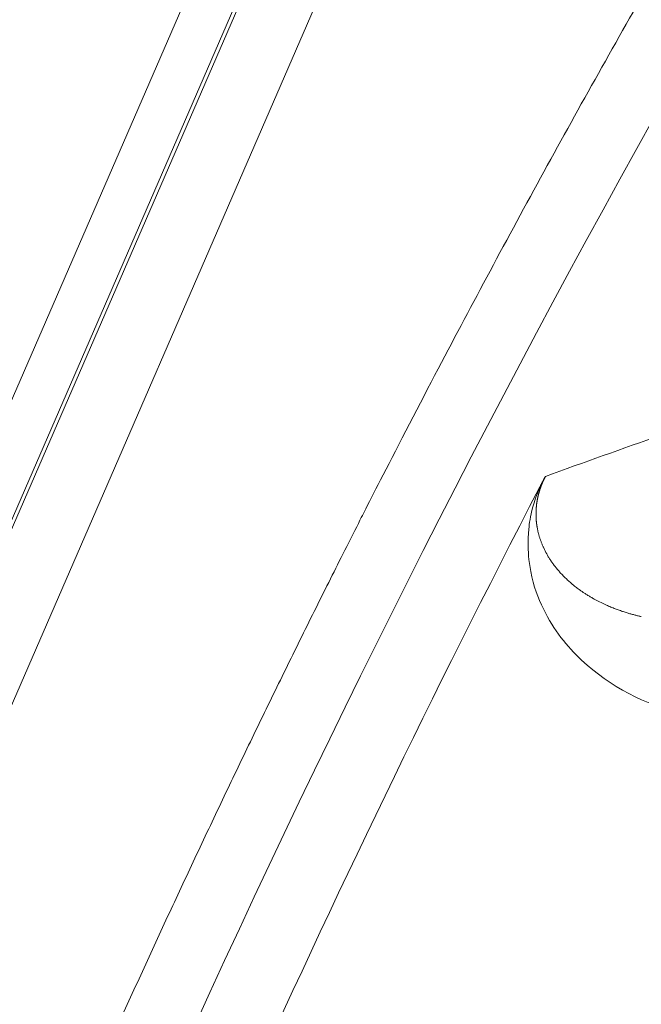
# Model space of a CAD drawing. Header units: millimetres. Extents: x 5437 to 18441, y -4466 to 3128.
# Tile 133 of 256: x 8414.46 to 8418.9, y -2740.75 to -2733.73. Entities that reach past the tile are written whole.
import ezdxf

# ---------------------------------------------------------------- set-up
doc = ezdxf.new("R2010")
doc.units = ezdxf.units.MM
doc.layers.add('1', color=7, linetype='Continuous', true_color=0xffffff)
doc.dimstyles.get("Standard").update_dxf_attribs({"dimtxt": 0.18, "dimasz": 0.18, "dimexe": 0.18, "dimexo": 0.0625, "dimgap": 0.09, "dimtad": 0, "dimtih": 1, "dimtoh": 1, "dimdec": 4, "dimzin": 0, "dimdsep": 46, "dimtxsty": 'Standard', "dimcen": 0.09, "dimadec": 0, "dimazin": 0, "dimtfac": 1, "dimtdec": 4, "dimtofl": 0, "dimtmove": 0, "dimatfit": 3, "dimfxl": 1, "dimtolj": 1, "dimtzin": 0, "dimarcsym": 0})

# ---------------------------------------------------------------- blocks, each defined once
blk = doc.blocks.new('*D53')
at = {"color": 0, "lineweight": -2, "transparency": 16777216}
for p, q in [((10989.4307, -2154.4155), (10692.9173, -2240.8213)), ((11069.4307, -2154.4155), (10989.4307, -2154.4155)), ((8443.48, -2896.4116), (8443.48, -2896.2316)), ((8443.39, -2896.3216), (8443.57, -2896.3216))]:
    blk.add_line(p, q, dxfattribs=at)
at = {"color": 0, "lineweight": 20, "transparency": 16777216}
blk.add_solid([(10689.1871, -2228.0204), (10696.6476, -2253.6222), (10616.1119, -2263.2029)], dxfattribs=at)
at = {"layer": 'Defpoints', "color": 0, "lineweight": 20, "transparency": 16777216}
for p in [(10616.1119, -2263.2029), (6270.848, -3529.4402)]:
    blk.add_point(p, dxfattribs=at)
at = {"color": 0, "lineweight": 20, "transparency": 16777216, "insert": (11249.5207, -2154.4155), "char_height": 80, "attachment_point": 5}
blk.add_mtext('\\A1;R2260', dxfattribs=at)
blk = doc.blocks.new('*D54')
at = {"color": 0, "lineweight": -2, "transparency": 16777216}
blk.add_line((7492.6853, -2896.3216), (7463.5164, -2896.3216), dxfattribs=at)
at = {"color": 0, "lineweight": -3, "transparency": 16777216}
for start, end in [(14.7247061, 87.3296239), (101.5902046, 175.2752939)]:
    blk.add_arc((8434.1189, -2896.3216), 970.4225, start, end, dxfattribs=at)
at = {"color": 0, "lineweight": 20, "transparency": 16777216}
for points in [[(9385.6953, -2646.8098), (9359.6469, -2652.519), (9389.7986, -2727.8095)], [(7480.3159, -2816.9391), (7453.6719, -2815.84), (7463.6964, -2896.3216)]]:
    blk.add_solid(points, dxfattribs=at)
at = {"layer": 'Defpoints', "color": 0, "lineweight": 20, "transparency": 16777216}
for p in [(7900.863, -2085.5454), (10671.8171, -2501.755), (7492.7478, -2896.3216), (7740.5009, -2896.3216), (8434.1189, -2896.3216)]:
    blk.add_point(p, dxfattribs=at)
at = {"color": 0, "lineweight": 20, "transparency": 16777216, "insert": (8359.2409, -1928.7921), "char_height": 80, "attachment_point": 5}
blk.add_mtext('\\A1;165%%D', dxfattribs=at)

msp = doc.modelspace()

# ---------------------------------------------------------------- linework, layer by layer
at = {"color": 7, "lineweight": 20}
msp.add_arc((8443.47995, -2896.41157), 893, 10.1099821, 350.11198757, dxfattribs=at)
at = {"layer": '1', "color": 0, "lineweight": 20}
for p, q in [((8426.71335, -2708.10717), (8386.49405, -2800.70265)), ((8398.37028, -2774.21518), (8427.03399, -2708.2237)), ((8400.40709, -2769.59124), (8425.04494, -2712.86837)), ((8425.50354, -2713.06757), (8400.86569, -2769.79044))]:
    msp.add_line(p, q, dxfattribs=at)
for centre, radius, start, end in [((8443.47995, -2896.32157), 185, 96.5210517, 140.9397701), ((8495.27522, -2777.08546), 87.40415, 135.5783309, 156.5220504), ((8495.27522, -2777.08546), 86.87162, 152.5690633, 155.8117499)]:
    msp.add_arc(centre, radius, start, end, dxfattribs=at)
for points, degree, knots in [([(8414.64843, -2742.06482), (8415.38197, -2740.37602), (8416.15972, -2738.70642), (8416.98102, -2737.05758), (8419.99697, -2731.38032), (8423.52416, -2725.99205), (8426.28827, -2722.31729), (8429.28409, -2718.83324), (8432.49343, -2715.55845)], 5, [0, 0, 0, 0, 0, 0, 0.2865074, 0.2865074, 0.2865074, 1, 1, 1, 1, 1, 1]), ([(8418.21255, -2736.98637), (8418.21202, -2736.98739), (8418.21096, -2736.98943), (8418.2094, -2736.99251), (8418.20784, -2736.99559), (8418.20631, -2736.99868), (8418.20479, -2737.00178), (8418.20329, -2737.00489), (8418.20181, -2737.008), (8418.20034, -2737.01113), (8418.1989, -2737.01425), (8418.19747, -2737.01739), (8418.19606, -2737.02053), (8418.19466, -2737.02369), (8418.19329, -2737.02684), (8418.19193, -2737.03001), (8418.19059, -2737.03318), (8418.18927, -2737.03636), (8418.18796, -2737.03955), (8418.18668, -2737.04275), (8418.18541, -2737.04595), (8418.18416, -2737.04916), (8418.18293, -2737.05237), (8418.18172, -2737.05559), (8418.18053, -2737.05882), (8418.17935, -2737.06206), (8418.1782, -2737.0653), (8418.17706, -2737.06855), (8418.17594, -2737.07181), (8418.17484, -2737.07508), (8418.17376, -2737.07835), (8418.1727, -2737.08162), (8418.17166, -2737.0849), (8418.17063, -2737.08819), (8418.16963, -2737.09149), (8418.16865, -2737.09479), (8418.16768, -2737.0981), (8418.16674, -2737.10141), (8418.16581, -2737.10473), (8418.1649, -2737.10805), (8418.16402, -2737.11139), (8418.16315, -2737.11472), (8418.1623, -2737.11806), (8418.16148, -2737.12141), (8418.16067, -2737.12476), (8418.15988, -2737.12812), (8418.15911, -2737.13148), (8418.15837, -2737.13485), (8418.15764, -2737.13822), (8418.15693, -2737.1416), (8418.15625, -2737.14498), (8418.15558, -2737.14837), (8418.15494, -2737.15176), (8418.15431, -2737.15516), (8418.15371, -2737.15856), (8418.15313, -2737.16196), (8418.15256, -2737.16537), (8418.15202, -2737.16878), (8418.1515, -2737.1722), (8418.151, -2737.17562), (8418.15052, -2737.17904), (8418.15006, -2737.18247), (8418.14962, -2737.1859), (8418.14921, -2737.18934), (8418.14881, -2737.19278), (8418.14844, -2737.19622), (8418.14809, -2737.19966), (8418.14775, -2737.20311), (8418.14744, -2737.20656), (8418.14715, -2737.21001), (8418.14689, -2737.21347), (8418.14664, -2737.21692), (8418.14642, -2737.22039), (8418.14621, -2737.22385), (8418.14603, -2737.22731), (8418.14587, -2737.23078), (8418.14573, -2737.23425), (8418.14562, -2737.23772), (8418.14552, -2737.24119), (8418.14545, -2737.24467), (8418.1454, -2737.24814), (8418.14537, -2737.25162), (8418.14536, -2737.2551), (8418.14537, -2737.25858), (8418.14541, -2737.26206), (8418.14547, -2737.26554), (8418.14555, -2737.26903), (8418.14565, -2737.27251), (8418.14577, -2737.276), (8418.14592, -2737.27948), (8418.14608, -2737.28297), (8418.14627, -2737.28645), (8418.14649, -2737.28994), (8418.14672, -2737.29342), (8418.14698, -2737.29691), (8418.14726, -2737.3004), (8418.14756, -2737.30388), (8418.14788, -2737.30737), (8418.14822, -2737.31085), (8418.14859, -2737.31433), (8418.14898, -2737.31782), (8418.14939, -2737.3213), (8418.14982, -2737.32478), (8418.15028, -2737.32826), (8418.15076, -2737.33174), (8418.15126, -2737.33522), (8418.15178, -2737.33869), (8418.15232, -2737.34217), (8418.1527, -2737.34447), (8418.15289, -2737.34562)], 3, [0, 0, 0, 0, 0.0025426, 0.0050938, 0.007664, 0.0102636, 0.0129026, 0.0155903, 0.0183358, 0.0211477, 0.0240336, 0.027001, 0.0300564, 0.0332061, 0.0364556, 0.0398101, 0.0432741, 0.0468518, 0.0505472, 0.0543636, 0.0583043, 0.062372, 0.0665693, 0.0708987, 0.0753623, 0.079962, 0.0846996, 0.0895769, 0.0945953, 0.0997561, 0.1050607, 0.1105102, 0.1161057, 0.1218482, 0.1277387, 0.1337779, 0.1399667, 0.1463058, 0.1527959, 0.1594376, 0.1662315, 0.1731783, 0.1802783, 0.1875322, 0.1949403, 0.202503, 0.2102209, 0.2180942, 0.2261233, 0.2343086, 0.2426504, 0.2511489, 0.2598045, 0.2686175, 0.277588, 0.2867163, 0.2960027, 0.3054473, 0.3150505, 0.3248123, 0.3347329, 0.3448126, 0.3550515, 0.3654498, 0.3760076, 0.3867251, 0.3976023, 0.4086396, 0.4198369, 0.4311944, 0.4427122, 0.4543905, 0.4662292, 0.4782287, 0.4903889, 0.5027099, 0.5151918, 0.5278348, 0.5406389, 0.5536042, 0.5667308, 0.5800187, 0.593468, 0.6070788, 0.6208512, 0.6347852, 0.6488809, 0.6631383, 0.6775576, 0.6921387, 0.7068818, 0.7217868, 0.7368539, 0.752083, 0.7674743, 0.7830278, 0.7987434, 0.8146214, 0.8306617, 0.8468643, 0.8632293, 0.8797567, 0.8964466, 0.9132991, 0.930314, 0.9474916, 0.9648317, 0.9823345, 1, 1, 1, 1]), ([(8418.17086, -2737.06552), (8418.17199, -2737.06334), (8418.17424, -2737.05902), (8418.17757, -2737.05261), (8418.18085, -2737.04634), (8418.18405, -2737.0402), (8418.1872, -2737.0342), (8418.19028, -2737.02834), (8418.19329, -2737.02261), (8418.19624, -2737.01702), (8418.19912, -2737.01156), (8418.20194, -2737.00625), (8418.2047, -2737.00106), (8418.20739, -2736.99602), (8418.21002, -2736.9911), (8418.21171, -2736.98795), (8418.21255, -2736.98637)], 3, [0, 0, 0, 0, 0.0771843, 0.1529307, 0.2273617, 0.3006063, 0.3727997, 0.4440833, 0.514604, 0.5845133, 0.6539668, 0.7231232, 0.7921432, 0.8611886, 0.9304208, 1, 1, 1, 1]), ([(8419.1396, -2738.66756), (8418.87429, -2738.58932), (8418.51307, -2738.39908), (8418.19498, -2737.97404), (8418.09334, -2737.65383), (8418.08494, -2737.41436), (8418.10801, -2737.24809), (8418.14768, -2737.12021), (8418.17042, -2737.06657)], 3, [0, 0, 0, 0, 0.5070592, 0.7605887, 0.8873535, 0.9507359, 0.9824271, 1, 1, 1, 1]), ([(8418.15758, -2737.37033), (8418.15824, -2737.37332), (8418.15956, -2737.37937), (8418.1617, -2737.3883), (8418.16399, -2737.39727), (8418.16644, -2737.40626), (8418.16906, -2737.41526), (8418.17183, -2737.42428), (8418.17477, -2737.43332), (8418.17788, -2737.44237), (8418.18115, -2737.45143), (8418.18459, -2737.4605), (8418.1882, -2737.46957), (8418.19198, -2737.47865), (8418.19592, -2737.48774), (8418.19866, -2737.49371), (8418.20004, -2737.49672)], 3, [0, 0, 0, 0, 0.061223, 0.1240147, 0.1883754, 0.2543056, 0.3218056, 0.3908759, 0.4615166, 0.5337283, 0.607511, 0.6828651, 0.7597909, 0.8382885, 0.9183581, 1, 1, 1, 1]), ([(8418.22156, -2737.53899), (8418.22345, -2737.54235), (8418.22729, -2737.54916), (8418.23327, -2737.55924), (8418.23952, -2737.56941), (8418.24607, -2737.57963), (8418.2529, -2737.58991), (8418.26004, -2737.60025), (8418.26749, -2737.61062), (8418.27524, -2737.62104), (8418.2833, -2737.63148), (8418.29168, -2737.64195), (8418.30039, -2737.65244), (8418.30942, -2737.66294), (8418.31878, -2737.67344), (8418.32847, -2737.68393), (8418.3385, -2737.69441), (8418.34887, -2737.70486), (8418.35958, -2737.71529), (8418.37063, -2737.72567), (8418.38203, -2737.73602), (8418.3898, -2737.74277), (8418.39372, -2737.74618)], 3, [0, 0, 0, 0, 0.0389476, 0.0790584, 0.1203324, 0.1627698, 0.2063706, 0.2511348, 0.2970624, 0.3441535, 0.3924082, 0.4418263, 0.492408, 0.5441532, 0.5970619, 0.6511341, 0.7063698, 0.762769, 0.8203317, 0.8790577, 0.9389472, 1, 1, 1, 1]), ([(8418.40993, -2737.75978), (8418.41353, -2737.7627), (8418.42115, -2737.76888), (8418.43333, -2737.77835), (8418.4469, -2737.78857), (8418.46192, -2737.79944), (8418.47842, -2737.81091), (8418.49646, -2737.82291), (8418.51608, -2737.83534), (8418.5373, -2737.84818), (8418.55215, -2737.85655), (8418.5598, -2737.86087)], 3, [0, 0, 0, 0, 0.0758853, 0.1605783, 0.2540786, 0.3563856, 0.4674989, 0.5874178, 0.7161415, 0.8536692, 1, 1, 1, 1]), ([(8418.63908, -2737.90082), (8418.64445, -2737.90324), (8418.65508, -2737.90802), (8418.67099, -2737.91484), (8418.68664, -2737.9213), (8418.70204, -2737.92741), (8418.71715, -2737.93318), (8418.73199, -2737.93862), (8418.74654, -2737.94375), (8418.76078, -2737.94859), (8418.77472, -2737.95313), (8418.78834, -2737.95741), (8418.80165, -2737.96143), (8418.81463, -2737.9652), (8418.82728, -2737.96874), (8418.83959, -2737.97206), (8418.85157, -2737.97516), (8418.86321, -2737.97807), (8418.87451, -2737.98078), (8418.88545, -2737.98332), (8418.89266, -2737.98492), (8418.8962, -2737.9857)], 3, [0, 0, 0, 0, 0.0659253, 0.1303731, 0.1933435, 0.2548364, 0.3148521, 0.3733906, 0.4304519, 0.4860361, 0.5401434, 0.5927738, 0.6439273, 0.6936041, 0.7418043, 0.7885279, 0.833775, 0.8775457, 0.91984, 0.9606581, 1, 1, 1, 1])]:
    msp.add_open_spline(points, degree=degree, knots=knots, dxfattribs=at)
for points in [[(8418.21255, -2736.98637), (8418.48695, -2736.88769), (8418.76208, -2736.78931), (8419.03796, -2736.69125)], [(8418.15289, -2737.34562), (8418.15431, -2737.35384), (8418.15588, -2737.36207), (8418.15758, -2737.37033)], [(8418.20004, -2737.49672), (8418.20675, -2737.51089), (8418.21393, -2737.52499), (8418.22156, -2737.53899)], [(8418.39372, -2737.74618), (8418.39907, -2737.75076), (8418.40447, -2737.75529), (8418.40993, -2737.75978)], [(8418.5598, -2737.86087), (8418.58567, -2737.87521), (8418.61215, -2737.88853), (8418.63908, -2737.90082)]]:
    msp.add_open_spline(points, degree=3, dxfattribs=at)

# ---------------------------------------------------------------- dimensions: what is measured, and where the dimension line sits
at = {"color": 0, "lineweight": 20}
dim = msp.add_angular_dim_2l(base=(7900.86303, -2085.54536), line1=((8434.11893, -2896.32157), (10671.81706, -2501.75501)), line2=((7740.5009, -2896.32157), (7492.74781, -2896.32157)), text='165%%D', dimstyle='Standard', override={"dimtxt": 80, "dimasz": 80, "dimlwd": 65533}, dxfattribs=at)
dim.commit()
dim.dimension.update_dxf_attribs({"geometry": '*D54', "text_midpoint": (8359.2409, -1928.79214), "dimtype": 162})
dim = msp.add_diameter_dim_2p(p1=(6270.84796, -3529.44022), p2=(10616.11195, -2263.20291), text='R2260', dimstyle='Standard', override={"dimtxt": 80, "dimasz": 80, "dimdec": 0}, dxfattribs=at)
dim.commit()
dim.dimension.update_dxf_attribs({"geometry": '*D53', "text_midpoint": (11249.52071, -2154.41547), "dimtype": 163})

doc.saveas('drawing.dxf')
